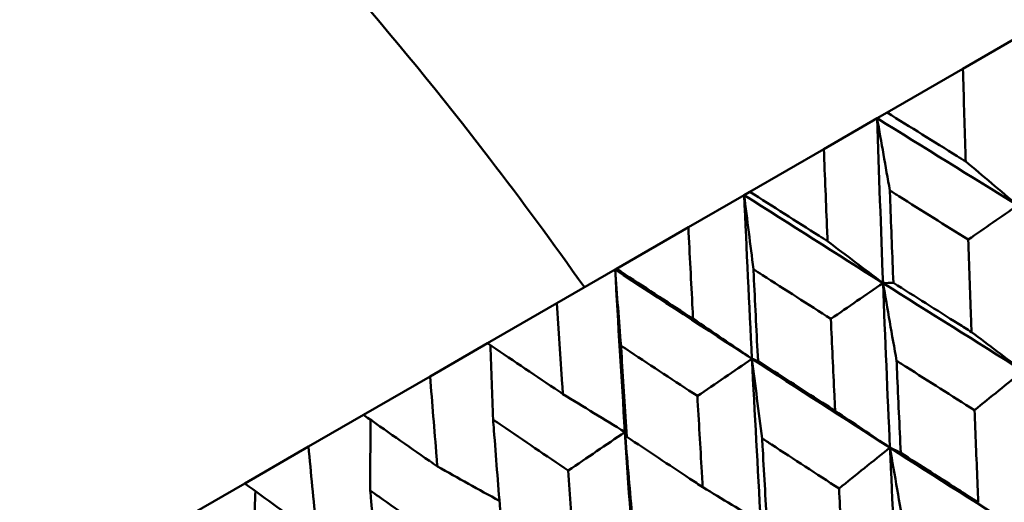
# Model space of a CAD drawing. Header units: millimetres. Extents: x 188 to 1913, y 148 to 2839.
# Tile 82 of 211: x 646.03 to 653.24, y 447.12 to 450.66. Entities that reach past the tile are written whole.
import ezdxf

# ---------------------------------------------------------------- set-up
doc = ezdxf.new("R2010")
doc.units = ezdxf.units.MM
doc.header["$LTSCALE"] = 10
doc.layers.add('Widoczne (ISO)', color=7, linetype='Continuous', lineweight=50)

msp = doc.modelspace()

# ---------------------------------------------------------------- linework, layer by layer
at = {"layer": 'Widoczne (ISO)'}
for p, q in [((652.9333, 450.2957), (653.3033, 450.5093)), ((652.9333, 450.2957), (652.3779, 449.975)), ((652.3051, 449.933), (652.3779, 449.975)), ((651.9149, 449.7077), (652.3051, 449.933)), ((651.9149, 449.7077), (651.3731, 449.3949)), ((650.9226, 449.1348), (651.3315, 449.3709)), ((651.3315, 449.3709), (651.3731, 449.3949)), ((650.9226, 449.1348), (650.3966, 448.8312)), ((649.9603, 448.5792), (650.3862, 448.8251)), ((650.3862, 448.8251), (650.3966, 448.8312)), ((649.9603, 448.5792), (649.4522, 448.2859)), ((649.0318, 448.0432), (649.4522, 448.2859)), ((649.0318, 448.0432), (648.5436, 447.7613)), ((648.1407, 447.5287), (648.5436, 447.7613)), ((648.1407, 447.5287), (647.6743, 447.2594)), ((647.2906, 447.0379), (647.6743, 447.2594))]:
    msp.add_line(p, q, dxfattribs=at)
msp.add_circle((644.0056, 478.665), 50, dxfattribs=at)
for points, knots in [([(640.2816, 456.0606), (641.105, 455.9122), (641.9139, 455.6672), (643.5027, 454.9836), (644.2827, 454.5451), (645.8136, 453.4746), (646.5646, 452.8427), (648.0376, 451.3855), (648.7597, 450.5601), (649.7003, 449.3344), (649.9318, 449.0202), (650.1617, 448.6955)], [1, 1, 1, 1, 1.1906229, 1.1906229, 1.3812459, 1.3812459, 1.5718688, 1.5718688, 1.7624917, 1.7624917, 1.8252774, 1.8252774, 1.8252774, 1.8252774]), ([(652.9535, 449.6173), (652.9527, 449.6417), (652.952, 449.6662), (652.945, 449.8922), (652.939, 450.0939), (652.9333, 450.2957)], [0.05393723, 0.05393723, 0.05393723, 0.05393723, 0.06137399, 0.06137399, 0.12273355, 0.12273355, 0.12273355, 0.12273355]), ([(652.3779, 449.975), (652.5487, 449.8686), (652.7198, 449.7622), (652.9119, 449.6431), (652.9327, 449.6302), (652.9535, 449.6173)], [0, 0, 0, 0, 0.06135239, 0.06135239, 0.06879633, 0.06879633, 0.06879633, 0.06879633]), ([(651.9418, 449.0332), (651.9408, 449.0575), (651.9398, 449.0818), (651.9305, 449.3065), (651.9226, 449.507), (651.9149, 449.7077)], [0.05393723, 0.05393723, 0.05393723, 0.05393723, 0.06137399, 0.06137399, 0.12273355, 0.12273355, 0.12273355, 0.12273355]), ([(651.3731, 449.3949), (651.5419, 449.2873), (651.7109, 449.1797), (651.9007, 449.0593), (651.9213, 449.0462), (651.9418, 449.0332)], [0, 0, 0, 0, 0.06135239, 0.06135239, 0.06879633, 0.06879633, 0.06879633, 0.06879633]), ([(652.9722, 449.045), (652.8028, 449.1507), (652.6336, 449.2565), (652.4424, 449.3764), (652.4201, 449.3904), (652.3978, 449.4043)], [0.00523804, 0.00523804, 0.00523804, 0.00523804, 0.06606705, 0.06606705, 0.07409033, 0.07409033, 0.07409033, 0.07409033]), ([(652.3978, 449.4043), (652.3988, 449.3781), (652.3997, 449.3518), (652.4081, 449.1264), (652.4157, 448.9273), (652.4237, 448.7283)], [0.05804162, 0.05804162, 0.05804162, 0.05804162, 0.06605559, 0.06605559, 0.12689392, 0.12689392, 0.12689392, 0.12689392]), ([(650.9573, 448.4648), (650.956, 448.4889), (650.9547, 448.513), (650.9428, 448.7362), (650.9325, 448.9354), (650.9226, 449.1348)], [0.05393723, 0.05393723, 0.05393723, 0.05393723, 0.06137399, 0.06137399, 0.12273355, 0.12273355, 0.12273355, 0.12273355]), ([(652.9961, 448.368), (652.9947, 448.4058), (652.9934, 448.4436), (652.9851, 448.6692), (652.9785, 448.857), (652.9722, 449.045)], [0.04993807, 0.04993807, 0.04993807, 0.04993807, 0.0614821, 0.0614821, 0.11877783, 0.11877783, 0.11877783, 0.11877783]), ([(650.3966, 448.8312), (650.563, 448.7221), (650.7296, 448.6132), (650.9168, 448.4912), (650.937, 448.478), (650.9573, 448.4648)], [0, 0, 0, 0, 0.06135239, 0.06135239, 0.06879633, 0.06879633, 0.06879633, 0.06879633]), ([(651.9664, 448.4643), (651.7991, 448.5712), (651.632, 448.6782), (651.4432, 448.7995), (651.4212, 448.8136), (651.3992, 448.8278)], [0.00523804, 0.00523804, 0.00523804, 0.00523804, 0.06606705, 0.06606705, 0.07409033, 0.07409033, 0.07409033, 0.07409033]), ([(651.3992, 448.8278), (651.4005, 448.8017), (651.4017, 448.7756), (651.4125, 448.5516), (651.4224, 448.3537), (651.4326, 448.1561)], [0.05804162, 0.05804162, 0.05804162, 0.05804162, 0.06605559, 0.06605559, 0.12689392, 0.12689392, 0.12689392, 0.12689392]), ([(652.4237, 448.7283), (652.5823, 448.6282), (652.741, 448.5283), (652.932, 448.4083), (652.9641, 448.3881), (652.9961, 448.368)], [0.00418374, 0.00418374, 0.00418374, 0.00418374, 0.06147247, 0.06147247, 0.07302352, 0.07302352, 0.07302352, 0.07302352]), ([(650.0038, 447.9143), (650.0022, 447.9382), (650.0005, 447.9622), (649.9857, 448.1836), (649.9728, 448.3813), (649.9603, 448.5792)], [0.05393723, 0.05393723, 0.05393723, 0.05393723, 0.06137399, 0.06137399, 0.12273355, 0.12273355, 0.12273355, 0.12273355]), ([(651.9975, 447.7915), (651.9957, 447.829), (651.9939, 447.8666), (651.9833, 448.0907), (651.9747, 448.2774), (651.9664, 448.4643)], [0.04993807, 0.04993807, 0.04993807, 0.04993807, 0.0614821, 0.0614821, 0.11877783, 0.11877783, 0.11877783, 0.11877783]), ([(649.4522, 448.2859), (649.6158, 448.1752), (649.7797, 448.0648), (649.9639, 447.941), (649.9838, 447.9277), (650.0038, 447.9143)], [0, 0, 0, 0, 0.06135239, 0.06135239, 0.06879633, 0.06879633, 0.06879633, 0.06879633]), ([(650.9886, 447.8997), (650.8237, 448.0081), (650.6591, 448.1165), (650.473, 448.2394), (650.4514, 448.2537), (650.4297, 448.268)], [0.00523804, 0.00523804, 0.00523804, 0.00523804, 0.06606705, 0.06606705, 0.07409033, 0.07409033, 0.07409033, 0.07409033]), ([(650.4297, 448.268), (650.4313, 448.2421), (650.4329, 448.2162), (650.4465, 447.9938), (650.4589, 447.7975), (650.4717, 447.6013)], [0.05804162, 0.05804162, 0.05804162, 0.05804162, 0.06605559, 0.06605559, 0.12689392, 0.12689392, 0.12689392, 0.12689392]), ([(651.4326, 448.1561), (651.589, 448.0548), (651.7457, 447.9536), (651.9342, 447.8322), (651.9659, 447.8118), (651.9975, 447.7915)], [0.00418374, 0.00418374, 0.00418374, 0.00418374, 0.06147247, 0.06147247, 0.07302352, 0.07302352, 0.07302352, 0.07302352]), ([(652.4475, 448.1574), (652.4487, 448.1299), (652.4498, 448.1023), (652.4596, 447.8775), (652.4686, 447.6804), (652.4778, 447.4834)], [0.06241522, 0.06241522, 0.06241522, 0.06241522, 0.0708546, 0.0708546, 0.13127416, 0.13127416, 0.13127416, 0.13127416]), ([(653.018, 447.7953), (652.8509, 447.9011), (652.684, 448.007), (652.4941, 448.1278), (652.4708, 448.1426), (652.4475, 448.1574)], [0.01044349, 0.01044349, 0.01044349, 0.01044349, 0.07085106, 0.07085106, 0.07930241, 0.07930241, 0.07930241, 0.07930241]), ([(649.0851, 447.3839), (649.0831, 447.4076), (649.0811, 447.4313), (649.0629, 447.6509), (649.0472, 447.8469), (649.0318, 448.0432)], [0.05393723, 0.05393723, 0.05393723, 0.05393723, 0.06137399, 0.06137399, 0.12273355, 0.12273355, 0.12273355, 0.12273355]), ([(651.028, 447.2317), (651.0257, 447.269), (651.0235, 447.3063), (651.0101, 447.5289), (650.9992, 447.7142), (650.9886, 447.8997)], [0.04993807, 0.04993807, 0.04993807, 0.04993807, 0.0614821, 0.0614821, 0.11877783, 0.11877783, 0.11877783, 0.11877783]), ([(653.0457, 447.1213), (653.0435, 447.1721), (653.0414, 447.223), (653.032, 447.4475), (653.0249, 447.6214), (653.018, 447.7953)], [0.04598621, 0.04598621, 0.04598621, 0.04598621, 0.06155279, 0.06155279, 0.11473062, 0.11473062, 0.11473062, 0.11473062]), ([(648.5436, 447.7613), (648.7041, 447.6489), (648.865, 447.5367), (649.0459, 447.411), (649.0655, 447.3974), (649.0851, 447.3839)], [0, 0, 0, 0, 0.06135239, 0.06135239, 0.06879633, 0.06879633, 0.06879633, 0.06879633]), ([(650.0427, 447.3536), (649.8805, 447.4635), (649.7186, 447.5735), (649.5357, 447.6982), (649.5144, 447.7128), (649.4931, 447.7273)], [0.00523804, 0.00523804, 0.00523804, 0.00523804, 0.06606705, 0.06606705, 0.07409033, 0.07409033, 0.07409033, 0.07409033]), ([(649.4931, 447.7273), (649.4951, 447.7016), (649.497, 447.6759), (649.5138, 447.4553), (649.529, 447.2606), (649.5446, 447.0661)], [0.05804162, 0.05804162, 0.05804162, 0.05804162, 0.06605559, 0.06605559, 0.12689392, 0.12689392, 0.12689392, 0.12689392]), ([(650.4717, 447.6013), (650.6257, 447.4986), (650.7799, 447.396), (650.9657, 447.273), (650.9968, 447.2524), (651.028, 447.2317)], [0.00418374, 0.00418374, 0.00418374, 0.00418374, 0.06147247, 0.06147247, 0.07302352, 0.07302352, 0.07302352, 0.07302352]), ([(651.4629, 447.589), (651.4644, 447.5616), (651.466, 447.5342), (651.4784, 447.311), (651.4896, 447.1152), (651.5012, 446.9196)], [0.06241522, 0.06241522, 0.06241522, 0.06241522, 0.0708546, 0.0708546, 0.13127416, 0.13127416, 0.13127416, 0.13127416]), ([(652.0257, 447.2224), (651.8609, 447.3295), (651.6962, 447.4366), (651.5089, 447.559), (651.4859, 447.574), (651.4629, 447.589)], [0.01044349, 0.01044349, 0.01044349, 0.01044349, 0.07085106, 0.07085106, 0.07930241, 0.07930241, 0.07930241, 0.07930241]), ([(648.2048, 446.8756), (648.2024, 446.8991), (648.2, 446.9226), (648.1782, 447.1401), (648.1593, 447.3343), (648.1407, 447.5287)], [0.05393723, 0.05393723, 0.05393723, 0.05393723, 0.06137399, 0.06137399, 0.12273355, 0.12273355, 0.12273355, 0.12273355]), ([(652.4778, 447.4834), (652.6239, 447.3899), (652.7703, 447.2965), (652.9598, 447.1759), (653.0027, 447.1486), (653.0457, 447.1213)], [0.00838421, 0.00838421, 0.00838421, 0.00838421, 0.06155515, 0.06155515, 0.07712864, 0.07712864, 0.07712864, 0.07712864]), ([(650.0915, 446.691), (650.0886, 446.728), (650.0859, 446.765), (650.0693, 446.9857), (650.0558, 447.1696), (650.0427, 447.3536)], [0.04993807, 0.04993807, 0.04993807, 0.04993807, 0.0614821, 0.0614821, 0.11877783, 0.11877783, 0.11877783, 0.11877783]), ([(647.6743, 447.2594), (647.8315, 447.1451), (647.9892, 447.031), (648.1664, 446.9033), (648.1856, 446.8894), (648.2048, 446.8756)], [0, 0, 0, 0, 0.06135239, 0.06135239, 0.06879633, 0.06879633, 0.06879633, 0.06879633]), ([(652.0611, 446.5529), (652.0584, 446.6034), (652.0556, 446.6539), (652.0436, 446.8769), (652.0346, 447.0496), (652.0257, 447.2224)], [0.04598621, 0.04598621, 0.04598621, 0.04598621, 0.06155279, 0.06155279, 0.11473062, 0.11473062, 0.11473062, 0.11473062]), ([(649.1325, 446.8281), (648.9733, 446.9397), (648.8144, 447.0515), (648.635, 447.1782), (648.6141, 447.193), (648.5932, 447.2077)], [0.00523804, 0.00523804, 0.00523804, 0.00523804, 0.06606705, 0.06606705, 0.07409033, 0.07409033, 0.07409033, 0.07409033]), ([(648.5932, 447.2077), (648.5955, 447.1823), (648.5979, 447.1568), (648.6181, 446.9382), (648.6365, 446.7453), (648.6552, 446.5526)], [0.05804162, 0.05804162, 0.05804162, 0.05804162, 0.06605559, 0.06605559, 0.12689392, 0.12689392, 0.12689392, 0.12689392])]:
    msp.add_open_spline(points, degree=3, knots=knots, dxfattribs=at)
for points in [[(652.3051, 449.933), (652.6473, 449.7204), (652.9904, 449.5081), (653.3344, 449.2961)], [(652.3978, 449.4043), (652.3666, 449.5808), (652.3357, 449.7571), (652.3051, 449.933)], [(652.3051, 449.933), (652.3182, 449.5304), (652.3325, 449.1282), (652.348, 448.7266)], [(652.9535, 449.6173), (653.0806, 449.51), (653.2075, 449.4029), (653.3344, 449.2961)], [(651.3315, 449.3709), (651.6692, 449.1557), (652.0081, 448.941), (652.348, 448.7266)], [(651.3992, 448.8278), (651.3763, 449.0091), (651.3537, 449.1901), (651.3315, 449.3709)], [(651.3315, 449.3709), (651.3489, 448.9708), (651.3678, 448.5713), (651.3881, 448.1724)], [(653.3344, 449.2961), (653.2137, 449.2124), (653.0929, 449.1287), (652.9722, 449.045)], [(651.9418, 449.0332), (652.0773, 448.9307), (652.2127, 448.8285), (652.348, 448.7266)], [(650.3862, 448.8251), (650.7189, 448.6071), (651.0529, 448.3895), (651.3881, 448.1724)], [(650.4297, 448.268), (650.4148, 448.454), (650.4003, 448.6397), (650.3862, 448.8251)], [(650.3862, 448.8251), (650.4087, 448.428), (650.4328, 448.0315), (650.4584, 447.6356)], [(652.348, 448.7266), (652.2208, 448.6392), (652.0936, 448.5517), (651.9664, 448.4643)], [(652.348, 448.7266), (652.3733, 448.7272), (652.3985, 448.7277), (652.4237, 448.7283)], [(652.4475, 448.1574), (652.4139, 448.3474), (652.3808, 448.5372), (652.348, 448.7266)], [(652.348, 448.7266), (652.3636, 448.3244), (652.3805, 447.9228), (652.3986, 447.5218)], [(652.348, 448.7266), (652.6884, 448.5119), (653.0299, 448.2977), (653.3723, 448.084)], [(650.9573, 448.4648), (651.1009, 448.367), (651.2445, 448.2696), (651.3881, 448.1724)], [(652.9961, 448.368), (653.1216, 448.2731), (653.2469, 448.1784), (653.3723, 448.084)], [(649.4931, 447.7273), (649.4864, 447.9088), (649.48, 448.0901), (649.4739, 448.2712)], [(651.3881, 448.1724), (651.2549, 448.0815), (651.1217, 447.9906), (650.9886, 447.8997)], [(651.4629, 447.589), (651.4376, 447.7837), (651.4126, 447.9782), (651.3881, 448.1724)], [(651.3881, 448.1724), (651.4084, 447.7729), (651.4301, 447.3741), (651.4533, 446.976)], [(651.3881, 448.1724), (651.7237, 447.955), (652.0606, 447.7381), (652.3986, 447.5218)], [(651.3881, 448.1724), (651.4029, 448.1669), (651.4178, 448.1615), (651.4326, 448.1561)], [(653.3723, 448.084), (653.2542, 447.9878), (653.1361, 447.8915), (653.018, 447.7953)], [(650.0038, 447.9143), (650.1553, 447.8211), (650.3069, 447.7282), (650.4584, 447.6356)], [(651.9975, 447.7915), (652.1313, 447.7013), (652.2649, 447.6114), (652.3986, 447.5218)], [(648.5932, 447.2077), (648.5935, 447.3804), (648.5942, 447.5529), (648.5952, 447.7251)], [(650.4584, 447.6356), (650.3198, 447.5416), (650.1813, 447.4476), (650.0427, 447.3536)], [(650.5094, 447.0385), (650.492, 447.2378), (650.475, 447.4368), (650.4584, 447.6356)], [(650.4584, 447.6356), (650.4841, 447.2393), (650.5113, 446.8436), (650.54, 446.4488)], [(650.4584, 447.6356), (650.4628, 447.6242), (650.4672, 447.6127), (650.4717, 447.6013)], [(652.3986, 447.5218), (652.2743, 447.422), (652.15, 447.3222), (652.0257, 447.2224)], [(652.5054, 446.9118), (652.4693, 447.1155), (652.4337, 447.3188), (652.3986, 447.5218)], [(652.3986, 447.5218), (652.4167, 447.1204), (652.4361, 446.7196), (652.4567, 446.3197)], [(652.3986, 447.5218), (652.425, 447.509), (652.4514, 447.4962), (652.4778, 447.4834)], [(652.3986, 447.5218), (652.7369, 447.3053), (653.0763, 447.0893), (653.4168, 446.874)], [(649.0851, 447.3839), (649.2365, 447.2994), (649.388, 447.2152), (649.5394, 447.1313)], [(651.028, 447.2317), (651.1698, 447.1462), (651.3116, 447.061), (651.4533, 446.976)], [(647.7334, 446.7113), (647.7396, 446.8751), (647.7461, 447.0388), (647.7529, 447.2023)]]:
    msp.add_open_spline(points, degree=3, dxfattribs=at)

doc.saveas('drawing.dxf')
